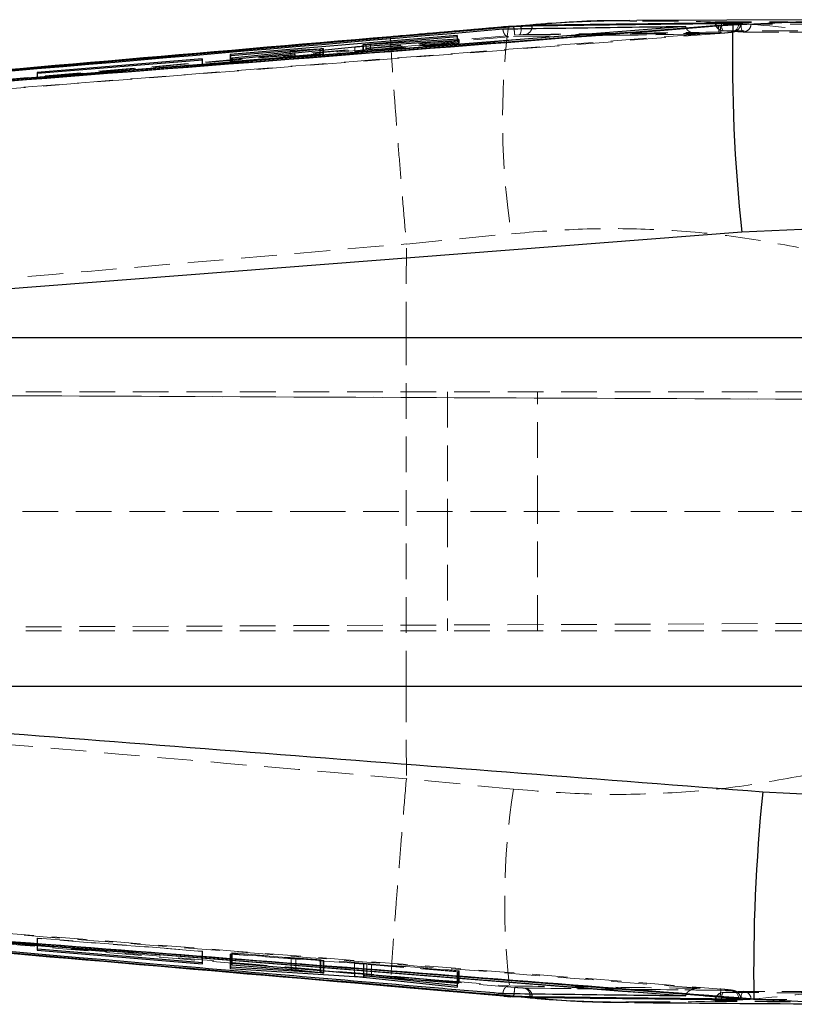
# Model space of a CAD drawing. Header units: millimetres. Extents: x 33 to 407, y 8 to 289.
# Tile 4 of 24: x 163 to 190, y 36 to 71. Entities that reach past the tile are written whole.
import ezdxf

# ---------------------------------------------------------------- set-up
doc = ezdxf.new("R2010")
doc.units = ezdxf.units.MM
doc.linetypes.add('HIDDEN', pattern=[1.905, 1.27, -0.635])

msp = doc.modelspace()

# ---------------------------------------------------------------- linework, layer by layer
at = {"color": 7, "linetype": 'Continuous', "lineweight": 25}
for p, q in [((180.1551, 70.8502), (136.8765, 67.0916)), ((180.1551, 70.8414), (136.8765, 67.0902)), ((186.2662, 70.8545), (138.0082, 67.0688)), ((179.977, 70.8514), (175.7734, 70.4872)), ((180.1903, 70.8532), (179.977, 70.8514)), ((180.1903, 70.8532), (180.1551, 70.8502)), ((180.4147, 70.8531), (180.1551, 70.8414)), ((180.1551, 70.8502), (180.1551, 70.8414)), ((180.8025, 70.8649), (180.8025, 70.89)), ((184.5308, 71.0418), (184.2815, 71.044)), ((191.7752, 71.0913), (184.531, 71.0628)), ((186.2662, 70.8545), (186.2673, 70.8454)), ((187.4296, 70.896), (187.4927, 70.901)), ((187.4927, 70.901), (187.5972, 70.9095)), ((187.9425, 70.9118), (187.5972, 70.9095)), ((187.9425, 70.9118), (191.7932, 71.0921)), ((188.1993, 70.9772), (188.1507, 70.9776)), ((178.1289, 70.5304), (170.0593, 69.8516)), ((175.0472, 70.2293), (178.1464, 70.4882)), ((178.1464, 70.4882), (178.1289, 70.5304)), ((178.1289, 70.4868), (178.1289, 70.5304)), ((170.1387, 69.6855), (174.4937, 70.1248)), ((174.7739, 70.1984), (174.7739, 70.1484)), ((174.8063, 70.1505), (178.2022, 70.3577)), ((178.1822, 70.4039), (174.8938, 70.2013)), ((178.2022, 70.3577), (178.1822, 70.4039)), ((178.1822, 70.3565), (178.1822, 70.4039)), ((170.0593, 69.8516), (170.0768, 69.814)), ((170.0768, 69.814), (172.1916, 69.9907)), ((173.2512, 70.0451), (170.1179, 69.7279)), ((172.3544, 70.0028), (173.2578, 70.059)), ((173.3735, 70.0118), (173.3735, 70.0617)), ((169.0588, 69.7018), (163.1907, 69.2142)), ((163.2075, 69.1833), (169.0756, 69.6673)), ((169.0756, 69.6673), (169.0588, 69.7018)), ((169.0588, 69.6659), (169.0588, 69.7018)), ((170.1179, 69.7279), (170.1387, 69.6855)), ((163.1907, 69.2142), (163.2075, 69.1833)), ((188.2616, 63.5289), (139.8332, 59.783)), ((191.6602, 63.6817), (188.2616, 63.5289)), ((139.8332, 59.783), (191.6496, 59.783)), ((191.6496, 47.3628), (140.3129, 47.3628)), ((189.0085, 43.6124), (191.6601, 43.473)), ((163.2074, 38.0031), (163.1909, 37.9716)), ((163.1909, 37.9716), (169.0589, 37.4852)), ((169.0754, 37.5204), (163.2074, 38.0031)), ((169.0589, 37.5218), (169.0589, 37.4852)), ((169.0589, 37.4852), (169.0754, 37.5204)), ((170.0753, 37.3687), (170.0548, 37.323)), ((170.0548, 37.323), (174.4833, 37.0398)), ((173.2608, 37.1647), (170.0753, 37.3687)), ((170.1331, 37.4934), (170.1158, 37.4568)), ((170.1158, 37.4568), (172.2306, 37.2834)), ((178.2027, 36.8361), (170.1331, 37.4934)), ((172.3921, 37.2686), (173.279, 37.1767)), ((173.3876, 37.1604), (173.3695, 37.1597)), ((173.3889, 37.1614), (173.3889, 37.2282)), ((174.7956, 37.0138), (178.1306, 36.6598)), ((174.8059, 37.1128), (174.8059, 37.0636)), ((178.1503, 36.7088), (174.92, 37.0477)), ((175.0862, 37.0492), (178.1854, 36.7948)), ((178.1854, 36.8375), (178.1854, 36.7948)), ((178.1854, 36.7948), (178.2027, 36.8361)), ((175.7746, 36.6966), (180.0638, 36.3255)), ((178.1306, 36.7109), (178.1306, 36.6598)), ((178.1306, 36.6598), (178.1503, 36.7088)), ((179.7974, 36.3384), (180.0424, 36.3169)), ((180.0638, 36.3255), (180.3018, 36.3225)), ((180.1551, 36.3436), (180.1551, 36.3345)), ((180.1551, 36.3345), (180.3018, 36.3225)), ((180.7341, 36.3212), (180.8025, 36.3202)), ((180.8025, 36.2944), (180.8025, 36.3202)), ((184.2282, 36.1301), (184.4425, 36.1315)), ((186.2673, 36.3517), (186.2662, 36.3424)), ((188.1298, 36.2352), (188.6922, 36.2295)), ((188.1507, 36.2128), (188.216, 36.215)), ((191.6658, 36.0668), (188.6922, 36.2295))]:
    msp.add_line(p, q, dxfattribs=at)
at = {"color": 8, "linetype": 'Continuous', "lineweight": 25}
for p, q in [((179.977, 70.8514), (179.9571, 70.8544)), ((174.8938, 70.1558), (174.8938, 70.2013)), ((173.2512, 69.9994), (173.2512, 70.0451)), ((173.3565, 70.0101), (173.3565, 70.0577)), ((172.2306, 37.3226), (172.2306, 37.2834)), ((172.3921, 37.3094), (172.3921, 37.2686)), ((173.279, 37.2372), (173.279, 37.1767)), ((174.4833, 37.1391), (174.4833, 37.0398)), ((174.7956, 37.1136), (174.7956, 37.0138)), ((174.8178, 37.1118), (174.8178, 37.0652)), ((175.0862, 37.09), (175.0862, 37.0492))]:
    msp.add_line(p, q, dxfattribs=at)
at = {"color": 7, "linetype": 'HIDDEN', "lineweight": 18}
for p, q in [((180.5663, 70.8851), (179.9588, 70.8369)), ((180.5663, 70.8851), (179.977, 70.8514)), ((187.3076, 71.0131), (187.3076, 70.9999)), ((187.4781, 70.9999), (187.3081, 70.9999)), ((187.3374, 71.0145), (187.3374, 70.9999)), ((187.5467, 70.9961), (187.4781, 70.9999)), ((188.1507, 70.9569), (188.1008, 70.9563)), ((188.2202, 70.9545), (188.2202, 70.9737)), ((136.906, 66.7869), (180.1837, 70.5382)), ((187.4605, 70.604), (137.1148, 66.6858)), ((175.7707, 70.4894), (146.8772, 67.9819)), ((178.1289, 70.3), (178.1289, 70.4868)), ((178.1464, 70.2893), (178.1464, 70.4882)), ((183.3101, 70.5349), (179.9746, 70.4878)), ((180.1837, 70.5382), (180.332, 70.5499)), ((183.2988, 70.5296), (186.7609, 70.5755)), ((186.7782, 70.581), (183.3101, 70.5349)), ((187.4602, 70.6038), (187.4605, 70.604)), ((187.5233, 70.6089), (187.4605, 70.604)), ((187.523, 70.6087), (187.5233, 70.6089)), ((187.6545, 70.6196), (187.5233, 70.6089)), ((188.2979, 70.6545), (189.9618, 70.6477)), ((188.3151, 70.6536), (189.9851, 70.6476)), ((189.9618, 70.6477), (192.514, 70.6373)), ((170.0593, 69.605), (178.1289, 70.3)), ((174.4937, 69.9572), (174.4937, 70.1248)), ((174.7739, 70.1484), (174.7739, 69.9965)), ((174.7838, 69.9979), (174.7838, 70.2013)), ((178.2022, 70.2551), (174.8063, 69.9841)), ((174.8063, 69.9841), (174.8063, 70.1505)), ((174.8938, 70.0046), (178.1822, 70.2673)), ((174.8938, 70.0046), (174.8938, 70.1558)), ((178.1464, 70.2893), (175.0472, 70.0223)), ((175.0472, 70.0223), (175.0472, 70.2293)), ((178.1289, 70.3), (178.1464, 70.2893)), ((178.1822, 70.2673), (178.1822, 70.3565)), ((178.1822, 70.2673), (178.2022, 70.2551)), ((178.2022, 70.2551), (178.2022, 70.3577)), ((170.0593, 69.605), (170.0593, 69.8516)), ((170.0768, 69.5942), (170.0768, 69.814)), ((172.1916, 69.7764), (170.0768, 69.5942)), ((172.1916, 69.7764), (172.1916, 69.9907)), ((172.3544, 69.7899), (172.3544, 70.0028)), ((173.2578, 69.8619), (172.3544, 69.7899)), ((173.2512, 69.8572), (173.2512, 69.9994)), ((173.2578, 69.8619), (173.2578, 70.059)), ((173.3565, 69.8675), (173.3565, 70.0101)), ((173.3735, 69.8698), (173.3735, 70.0118)), ((163.1907, 68.9923), (169.0588, 69.4977)), ((169.0588, 69.4977), (169.0588, 69.6659)), ((169.0588, 69.4977), (169.0756, 69.4874)), ((169.0756, 69.4874), (169.0756, 69.6673)), ((170.0768, 69.5942), (170.0593, 69.605)), ((170.1179, 69.569), (170.1179, 69.7279)), ((170.1387, 69.5562), (170.1179, 69.569)), ((170.1387, 69.5562), (170.1387, 69.6855)), ((163.1907, 68.9923), (163.1907, 69.2142)), ((163.2075, 68.982), (163.2075, 69.1833)), ((163.2075, 68.982), (163.1907, 68.9923)), ((176.3267, 63.1056), (180.0614, 63.4733)), ((176.3218, 59.783), (176.3267, 63.1056)), ((176.3265, 63.1116), (176.3267, 63.1056)), ((176.3218, 59.783), (138.1847, 59.783)), ((190.724, 59.783), (176.3218, 59.783)), ((128.4965, 57.8427), (196.5381, 57.8427)), ((205.0027, 57.5204), (128.5021, 57.8542)), ((128.5021, 57.8533), (217.855, 57.4634)), ((177.7888, 57.8427), (177.7888, 53.5927)), ((180.9888, 53.5927), (180.9888, 57.8427)), ((128.3734, 53.5927), (172.8883, 53.5927)), ((172.8883, 53.5927), (196.5381, 53.5927)), ((177.7888, 53.5927), (177.7888, 49.3427)), ((180.9888, 49.3427), (180.9888, 53.5927)), ((128.4959, 49.332), (218.0328, 49.7227)), ((128.496, 49.3311), (205.6363, 49.6678)), ((128.4942, 49.3427), (196.5381, 49.3427)), ((138.5671, 47.3628), (176.3218, 47.3628)), ((176.3218, 47.3628), (176.3267, 44.0781)), ((176.3218, 47.3628), (190.724, 47.3628)), ((176.3267, 44.0781), (176.3264, 44.0721)), ((180.1367, 43.7035), (176.3267, 44.0781)), ((163.1909, 38.3886), (163.2074, 38.3985)), ((169.0589, 37.929), (163.1909, 38.3886)), ((163.1909, 38.3886), (163.1909, 37.9716)), ((163.2074, 38.3985), (163.2074, 38.0031)), ((163.2074, 38.3985), (169.0754, 37.939)), ((169.0754, 37.939), (169.0589, 37.929)), ((169.0589, 37.929), (169.0589, 37.5218)), ((169.0754, 37.939), (169.0754, 37.5204)), ((170.1158, 37.8642), (170.1331, 37.8747)), ((172.2306, 37.6986), (170.1158, 37.8642)), ((170.1158, 37.8642), (170.1158, 37.4568)), ((170.1331, 37.8747), (170.1331, 37.4934)), ((170.1331, 37.8747), (178.2027, 37.2427)), ((170.0548, 37.8273), (170.0753, 37.8397)), ((174.4833, 37.5054), (170.0548, 37.8273)), ((170.0548, 37.8273), (170.0548, 37.323)), ((170.0753, 37.8397), (173.2608, 37.6079)), ((170.0753, 37.8397), (170.0753, 37.3687)), ((172.2306, 37.6986), (172.2306, 37.3226)), ((173.279, 37.6104), (172.3921, 37.6855)), ((172.3921, 37.6855), (172.3921, 37.3094)), ((173.2608, 37.6079), (173.2608, 37.1647)), ((173.279, 37.6104), (173.279, 37.2372)), ((173.3695, 37.6006), (173.3695, 37.1597)), ((173.3889, 37.2282), (173.3889, 37.6001)), ((174.4833, 37.5054), (174.4833, 37.1391)), ((178.1306, 37.1991), (174.7956, 37.4809)), ((174.7956, 37.4809), (174.7956, 37.1136)), ((174.8059, 37.4944), (174.8059, 37.1128)), ((174.8178, 37.4943), (174.8178, 37.1118)), ((174.92, 37.4837), (178.1503, 37.211)), ((174.92, 37.4837), (174.92, 37.0477)), ((178.1854, 37.2322), (175.0862, 37.475)), ((175.0862, 37.475), (175.0862, 37.09)), ((178.1503, 37.211), (178.1306, 37.1991)), ((178.1306, 37.1991), (178.1306, 36.7109)), ((178.1503, 37.211), (178.1503, 36.7088)), ((178.2027, 37.2427), (178.1854, 37.2322)), ((178.1854, 37.2322), (178.1854, 36.8375)), ((178.2027, 37.2427), (178.2027, 36.8361)), ((180.5535, 36.6234), (180.5145, 36.6245)), ((187.9371, 36.5416), (187.8999, 36.5403)), ((180.0447, 36.3392), (180.5451, 36.2974)), ((180.0638, 36.3255), (180.5451, 36.2974)), ((187.3076, 36.1638), (187.3076, 36.1519)), ((187.46, 36.1638), (187.3084, 36.1638)), ((187.3374, 36.1638), (187.3374, 36.1501)), ((187.46, 36.1638), (187.5466, 36.1684)), ((188.1134, 36.2374), (188.1507, 36.237)), ((188.1507, 36.237), (188.2155, 36.2382)), ((188.2155, 36.2382), (188.2112, 36.24))]:
    msp.add_line(p, q, dxfattribs=at)
at = {"color": 8, "linetype": 'Continuous', "lineweight": 25, "flags": 128}
for points in [[(180.1614, 70.7687), (180.1601, 70.7834), (180.1551, 70.8414)], [(180.4159, 70.7728), (180.4164, 70.7962), (180.4147, 70.8531)], [(180.7914, 70.7784), (180.7979, 70.8088), (180.8025, 70.8649)], [(180.1551, 36.3436), (180.1601, 36.4015), (180.1616, 36.4184)], [(180.7341, 36.3212), (180.7306, 36.3773), (180.7244, 36.4109)], [(180.8025, 36.3202), (180.7979, 36.3762), (180.7904, 36.41)]]:
    msp.add_lwpolyline(points, dxfattribs=at)
at = {"color": 7, "linetype": 'HIDDEN', "lineweight": 18, "flags": 128}
msp.add_lwpolyline([(180.332, 70.5499), (180.3517, 70.5588), (180.3697, 70.5781), (180.3854, 70.6072), (180.3984, 70.645), (180.4081, 70.6902), (180.4142, 70.7412), (180.4159, 70.7728)], dxfattribs=at)
at = {"color": 7, "linetype": 'HIDDEN', "lineweight": 18}
for centre, radius, start, end in [((206.2574, 67.535), 26.509, 172.80664, 188.81356), ((187.6121, 70.9999), 0.3045, 180, 267.022), ((187.6297, 70.9866), 0.2925, 177.39366, 263.74149), ((190.2469, 71.0441), 2.8212, 183.00782, 188.97749), ((190.3163, 71.0467), 2.8274, 182.95398, 188.91088), ((187.9188, 70.905), 0.3831, 166.2367, 213.08262), ((187.8583, 70.9434), 0.2927, 277.52739, 2.64591), ((188.6146, 70.8579), 0.3764, 165.27871, 212.70859), ((188.304, 70.9406), 0.2862, 268.77921, 359.19541), ((187.8057, 71.3903), 7.6694, 184.64872, 186.37908), ((180.5133, 70.8447), 0.2858, 277.95704, 346.59422), ((188.3162, 70.9584), 0.3045, 266.21948, 269.79813), ((205.8394, 39.6863), 26.0147, 171.11673, 187.42961), ((185.9111, 35.9788), 5.7663, 173.34776, 175.62857), ((180.4688, 36.3696), 0.259, 9.18546, 79.83627), ((180.5167, 36.3443), 0.2815, 13.49922, 82.50018), ((187.6121, 36.1638), 0.3045, 92.76147, 180), ((187.6301, 36.1766), 0.2929, 96.0818, 182.51455), ((190.1508, 36.1646), 2.6614, 170.81896, 177.13935), ((187.9169, 36.2579), 0.3809, 146.55186, 193.60132), ((187.8578, 36.2502), 0.2932, 357.41343, 81.73084), ((187.9108, 36.2381), 0.3046, 0.02231, 85.06093), ((188.6124, 36.3023), 0.3738, 146.88755, 194.56349), ((188.3162, 36.2026), 0.3045, 89.69466, 93.55476), ((188.3045, 36.2207), 0.2859, 0.53119, 91.03703)]:
    msp.add_arc(centre, radius, start, end, dxfattribs=at)
at = {"color": 7, "linetype": 'Continuous', "lineweight": 25}
for centre, radius, start, end in [((244.8597, 69.6729), 56.9306, 178.75306, 186.19551), ((250.2272, 37.2916), 61.5441, 174.105201, 180.988909)]:
    msp.add_arc(centre, radius, start, end, dxfattribs=at)
at = {"color": 7, "linetype": 'HIDDEN', "lineweight": 18}
for centre, major_axis, ratio, start_param, end_param in [((172.1951, 69.7742), (0.2752, 0.0237), 0.0088619, 0.952657, 1.5826447), ((173.0935, 69.8458), (0.28, 0.0241), 0.0088619, 5.3097995, 5.9319816), ((172.2271, 37.6965), (0.2752, -0.0215), 0.0085286, 0.9287652, 1.5587529), ((173.109, 37.6218), (0.28, -0.0219), 0.0085286, 5.2859077, 5.9080898)]:
    msp.add_ellipse(centre, major_axis=major_axis, ratio=ratio, start_param=start_param, end_param=end_param, dxfattribs=at)
at = {"color": 7, "linetype": 'Continuous', "lineweight": 25}
for points, knots in [([(137.084, 66.9858), (137.2864, 67.0013), (138.2981, 67.0785), (142.5473, 67.4037), (159.1277, 68.6788), (174.8972, 69.9142), (187.4296, 70.896)], [0, 0, 0, 0, 0.0120563, 0.0602812, 0.2531807, 1, 1, 1, 1]), ([(186.2673, 70.8454), (186.2665, 70.8453), (178.2154, 70.2113), (162.1299, 68.9407), (146.0436, 67.691), (138.0082, 67.0667)], [0, 0, 0, 0, 0.0000505, 0.5005081, 1, 1, 1, 1]), ([(139.5339, 67.1712), (140.3544, 67.2339), (156.4907, 68.4656), (172.6269, 69.7206), (187.9425, 70.9118)], [0, 0, 0, 0, 0.0508466, 1, 1, 1, 1]), ([(179.7592, 70.7634), (179.8053, 70.7641), (180.2017, 70.77), (181.9996, 70.7963), (184.1225, 70.826), (185.8951, 70.8496), (186.2662, 70.8545)], [0, 0, 0, 0, 0.0212419, 0.1827757, 0.8289119, 1, 1, 1, 1]), ([(180.8025, 70.89), (180.761, 70.8889), (180.6781, 70.8867), (180.4767, 70.8751), (180.3049, 70.8627), (180.2081, 70.8547), (180.1903, 70.8532)], [0, 0, 0, 0, 0.3099379, 0.6198517, 0.9302888, 1, 1, 1, 1]), ([(180.8025, 70.8649), (180.7611, 70.8642), (180.6783, 70.8629), (180.5262, 70.8576), (180.4339, 70.8539), (180.4147, 70.8531)], [0, 0, 0, 0, 0.4421802, 0.8840434, 1, 1, 1, 1]), ([(184.2804, 71.059), (183.4578, 71.0473), (182.2196, 71.0297), (180.9818, 70.9214), (180.5663, 70.8851)], [0, 0, 0, 0, 0.6644155, 1, 1, 1, 1]), ([(188.1507, 70.9776), (186.9259, 70.9641), (184.4765, 70.9372), (182.0271, 70.9057), (180.8025, 70.89)], [0, 0, 0, 0, 0.4999998, 1, 1, 1, 1]), ([(187.5972, 70.9095), (187.6297, 70.9122), (187.6997, 70.9181), (187.7655, 70.9239), (187.8007, 70.927)], [0, 0, 0, 0, 0.4646025, 1, 1, 1, 1]), ([(187.8007, 70.927), (187.8093, 70.9277), (187.8902, 70.935), (188.0305, 70.9481), (188.1634, 70.9627), (188.2254, 70.9714), (188.2145, 70.9733), (188.2122, 70.9737)], [0, 0, 0, 0, 0.0349588, 0.3300215, 0.6247418, 0.9186685, 1, 1, 1, 1]), ([(175.7734, 70.4872), (169.0683, 69.91), (156.3555, 68.8156), (143.6448, 67.6933), (137.6382, 67.1629)], [0, 0, 0, 0, 0.5274351, 1, 1, 1, 1]), ([(137.8206, 67.1597), (137.9385, 67.17), (138.8652, 67.2509), (143.0276, 67.6137), (156.8884, 68.8145), (169.9419, 69.9268), (179.7592, 70.7634)], [0, 0, 0, 0, 0.0084307, 0.0663, 0.2977776, 1, 1, 1, 1]), ([(174.4937, 70.1248), (174.5213, 70.1275), (174.5764, 70.1329), (174.6717, 70.141), (174.7504, 70.1469), (174.7916, 70.1495), (174.8063, 70.1505)], [0, 0, 0, 0, 0.28151476, 0.56302054, 0.84504323, 1, 1, 1, 1]), ([(174.8938, 70.2013), (174.8698, 70.1999), (174.822, 70.1972), (174.7811, 70.1964), (174.7692, 70.1979), (174.7796, 70.2003), (174.7838, 70.2013)], [0, 0, 0, 0, 0.2728131, 0.5456788, 0.8174421, 1, 1, 1, 1]), ([(174.7838, 70.2013), (174.795, 70.2031), (174.8174, 70.2067), (174.8853, 70.2144), (174.9647, 70.2222), (175.0215, 70.2271), (175.0472, 70.2293)], [0, 0, 0, 0, 0.26095903, 0.52188439, 0.78389262, 1, 1, 1, 1]), ([(172.1916, 69.9907), (172.2229, 69.9933), (172.2812, 69.998), (172.3312, 70.0013), (172.3544, 70.0028)], [0, 0, 0, 0, 0.53612379, 1, 1, 1, 1]), ([(173.3565, 70.0577), (173.343, 70.0558), (173.318, 70.0521), (173.2722, 70.0473), (173.2512, 70.0451)], [0, 0, 0, 0, 0.5424599, 1, 1, 1, 1]), ([(173.2578, 70.059), (173.2819, 70.0604), (173.3299, 70.0631), (173.3522, 70.0632), (173.3634, 70.0633)], [0, 0, 0, 0, 0.4999439, 1, 1, 1, 1]), ([(173.3709, 70.0617), (173.3718, 70.0616), (173.376, 70.061), (173.3652, 70.0592), (173.3565, 70.0577)], [0, 0, 0, 0, 0.19072855, 1, 1, 1, 1]), ([(140.3129, 47.3628), (145.1029, 46.9973), (161.3357, 45.7588), (177.5669, 44.4998), (189.0085, 43.6124)], [0, 0, 0, 0, 0.2950861, 1, 1, 1, 1]), ([(136.8765, 40.0897), (144.0889, 39.4573), (158.5138, 38.1924), (172.9413, 36.9599), (180.1551, 36.3436)], [0, 0, 0, 0, 0.4999992, 1, 1, 1, 1]), ([(136.8765, 40.0883), (144.0889, 39.4541), (158.5136, 38.1859), (172.9413, 36.9517), (180.1551, 36.3345)], [0, 0, 0, 0, 0.4999991, 1, 1, 1, 1]), ([(187.4927, 36.2974), (187.2904, 36.3132), (186.2788, 36.3923), (182.0301, 36.7243), (165.4304, 38.02), (149.6386, 39.2321), (137.0841, 40.1957)], [0, 0, 0, 0, 0.0120414, 0.0602073, 0.2528705, 1, 1, 1, 1]), ([(179.7592, 36.4224), (179.7057, 36.4269), (178.8431, 36.5001), (174.7442, 36.8481), (160.8173, 38.032), (147.7011, 39.1661), (137.8206, 40.0205)], [0, 0, 0, 0, 0.0038299, 0.0617, 0.2931802, 1, 1, 1, 1]), ([(138.0082, 40.115), (146.0436, 39.4926), (162.1297, 38.2466), (178.2157, 36.9861), (186.2665, 36.3518), (186.2673, 36.3517)], [0, 0, 0, 0, 0.49949396, 0.99994905, 1, 1, 1, 1]), ([(138.0082, 40.1128), (146.1, 39.4848), (162.1866, 38.2362), (178.272, 36.9711), (186.2662, 36.3424)], [0, 0, 0, 0, 0.5030115, 1, 1, 1, 1]), ([(138.0216, 39.9828), (143.7961, 39.4735), (156.3793, 38.3637), (168.9647, 37.282), (175.7746, 36.6966)], [0, 0, 0, 0, 0.4589035, 1, 1, 1, 1]), ([(188.6922, 36.2295), (177.2542, 37.1156), (161.0287, 38.3725), (144.803, 39.6094), (140.0155, 39.9744)], [0, 0, 0, 0, 0.7049427, 1, 1, 1, 1]), ([(172.2306, 37.2834), (172.2619, 37.2808), (172.3201, 37.2758), (172.3693, 37.2709), (172.3921, 37.2686)], [0, 0, 0, 0, 0.53713258, 1, 1, 1, 1]), ([(173.3695, 37.1597), (173.3553, 37.16), (173.329, 37.1606), (173.2823, 37.1634), (173.2608, 37.1647)], [0, 0, 0, 0, 0.5401746, 1, 1, 1, 1]), ([(173.279, 37.1767), (173.3019, 37.1742), (173.3479, 37.1691), (173.3846, 37.1637), (173.3853, 37.1621), (173.3857, 37.1614)], [0, 0, 0, 0, 0.36896367, 0.73800629, 1, 1, 1, 1]), ([(174.4833, 37.0398), (174.5111, 37.038), (174.5668, 37.0342), (174.662, 37.0265), (174.7402, 37.0194), (174.781, 37.0153), (174.7956, 37.0138)], [0, 0, 0, 0, 0.2803414, 0.5606295, 0.8422864, 1, 1, 1, 1]), ([(174.92, 37.0477), (174.8965, 37.0502), (174.8496, 37.0553), (174.8109, 37.0611), (174.8014, 37.0644), (174.8131, 37.065), (174.8178, 37.0652)], [0, 0, 0, 0, 0.2743566, 0.5487684, 0.8217571, 1, 1, 1, 1]), ([(174.8178, 37.0652), (174.8296, 37.0651), (174.8533, 37.0649), (174.9225, 37.0612), (175.003, 37.0558), (175.06, 37.0512), (175.0862, 37.0492)], [0, 0, 0, 0, 0.2598659, 0.5197095, 0.7803001, 1, 1, 1, 1]), ([(186.2662, 36.3424), (186.2636, 36.3424), (185.9108, 36.3465), (184.1561, 36.3666), (181.9898, 36.3932), (180.1738, 36.4169), (179.7592, 36.4224)], [0, 0, 0, 0, 0.0011842, 0.1627189, 0.8088574, 1, 1, 1, 1]), ([(180.1551, 36.3436), (180.2349, 36.3399), (180.3946, 36.3324), (180.5976, 36.3247), (180.6921, 36.3223), (180.7341, 36.3212)], [0, 0, 0, 0, 0.3568347, 0.7140299, 1, 1, 1, 1]), ([(180.3018, 36.3225), (180.3782, 36.3169), (180.5311, 36.3057), (180.7032, 36.2967), (180.7727, 36.2951), (180.8025, 36.2944)], [0, 0, 0, 0, 0.3641216, 0.7282853, 1, 1, 1, 1]), ([(180.5451, 36.2974), (180.9287, 36.2624), (182.1558, 36.1504), (183.3833, 36.1308), (184.2272, 36.1172)], [0, 0, 0, 0, 0.31256321, 1, 1, 1, 1]), ([(180.8025, 36.2944), (182.0271, 36.2799), (184.4765, 36.251), (186.9259, 36.2256), (188.1507, 36.2128)], [0, 0, 0, 0, 0.5, 1, 1, 1, 1]), ([(184.4426, 36.1096), (184.7394, 36.107), (187.5706, 36.0821), (190.4232, 36.063), (192.9768, 36.0459)], [0, 0, 0, 0, 0.1048164, 1, 1, 1, 1]), ([(187.8093, 36.2703), (187.7335, 36.2772), (187.6304, 36.2865), (187.5216, 36.2951), (187.4927, 36.2974)], [0, 0, 0, 0, 0.7345631, 1, 1, 1, 1]), ([(188.1298, 36.2352), (188.1235, 36.236), (188.0773, 36.2423), (187.9769, 36.254), (187.8582, 36.2655), (187.8093, 36.2703)], [0, 0, 0, 0, 0.0838403, 0.6218088, 1, 1, 1, 1]), ([(188.2114, 36.2178), (188.2119, 36.2194), (188.2129, 36.2231), (188.1595, 36.2308), (188.1298, 36.2352)], [0, 0, 0, 0, 0.443608, 1, 1, 1, 1])]:
    msp.add_open_spline(points, degree=3, knots=knots, dxfattribs=at)
at = {"color": 7, "linetype": 'HIDDEN', "lineweight": 18}
for points, knots in [([(179.957, 70.8596), (179.0233, 70.7777), (177.6289, 70.6554), (176.2315, 70.5358), (175.7699, 70.4963)], [0, 0, 0, 0, 0.6696429, 1, 1, 1, 1]), ([(193.5765, 70.2716), (192.4876, 70.4486), (190.3029, 70.8038), (187.2728, 71.0477), (185.3348, 71.0435), (184.5308, 71.0418)], [0, 0, 0, 0, 0.3677102, 0.7376969, 1, 1, 1, 1]), ([(186.2673, 70.8454), (186.2718, 70.8261), (186.2819, 70.7823), (186.3299, 70.7151), (186.428, 70.639), (186.5842, 70.5856), (186.7111, 70.5772), (186.7772, 70.581), (186.7782, 70.581)], [0, 0, 0, 0, 0.0842058, 0.190691, 0.3587619, 0.6628301, 0.9946863, 1, 1, 1, 1]), ([(187.4781, 70.9999), (187.449, 71.0017), (187.3907, 71.0052), (187.33, 71.0096), (187.3161, 71.0116), (187.3092, 71.0125)], [0, 0, 0, 0, 0.3334054, 0.6668239, 1, 1, 1, 1]), ([(187.3113, 71.0131), (187.3112, 71.0135), (187.311, 71.0144), (187.3289, 71.0145), (187.3374, 71.0145)], [0, 0, 0, 0, 0.5273762, 1, 1, 1, 1]), ([(187.3374, 71.0145), (188.0578, 71.0134), (189.4987, 71.0112), (192.2912, 71.0048), (194.3632, 70.9978), (195.7149, 70.9932)], [0, 0, 0, 0, 0.2579884, 0.5159768, 1, 1, 1, 1]), ([(187.3374, 70.9999), (188.7783, 70.9966), (191.5707, 70.9902), (194.3632, 70.9789), (195.7149, 70.9734)], [0, 0, 0, 0, 0.5159766, 1, 1, 1, 1]), ([(187.5231, 70.6088), (187.5339, 70.6097), (187.597, 70.6144), (187.7138, 70.6244), (187.8492, 70.6373), (187.9205, 70.6455), (187.9612, 70.652), (187.9923, 70.6588), (188.0378, 70.6737), (188.103, 70.7089), (188.1691, 70.7764), (188.2143, 70.8653), (188.2157, 70.927), (188.2163, 70.9542)], [0, 0, 0, 0, 0.031683, 0.1857481, 0.3419504, 0.5062588, 0.5652483, 0.606017, 0.6486418, 0.718042, 0.8214689, 0.9214626, 1, 1, 1, 1]), ([(188.2506, 70.9535), (188.0568, 70.9661), (187.8222, 70.9812), (187.5875, 70.9939), (187.5467, 70.9961)], [0, 0, 0, 0, 0.8259635, 1, 1, 1, 1]), ([(187.8007, 70.927), (187.8488, 70.9295), (187.9675, 70.9356), (188.1152, 70.9444), (188.2119, 70.9518), (188.2342, 70.9566), (188.1789, 70.9568), (188.1507, 70.9569)], [0, 0, 0, 0, 0.1444002, 0.3567358, 0.5687883, 0.7803653, 1, 1, 1, 1]), ([(188.5902, 70.9366), (188.5736, 70.9369), (188.5393, 70.9375), (188.4555, 70.9412), (188.3567, 70.9466), (188.286, 70.9512), (188.2517, 70.9535), (188.2506, 70.9535)], [0, 0, 0, 0, 0.2376047, 0.48908496, 0.74055906, 0.9920372, 1, 1, 1, 1]), ([(196.968, 70.8914), (196.882, 70.8919), (196.4457, 70.8948), (194.6085, 70.9064), (191.9019, 70.9218), (189.5456, 70.9324), (188.5902, 70.9366)], [0, 0, 0, 0, 0.0307994, 0.1562197, 0.6579006, 1, 1, 1, 1]), ([(179.9746, 70.4878), (172.9112, 69.8858), (158.8665, 68.6889), (144.824, 67.4674), (137.8438, 66.8602)], [0, 0, 0, 0, 0.5029265, 1, 1, 1, 1]), ([(138.0241, 66.7631), (146.0596, 67.3876), (162.3117, 68.6506), (178.5623, 69.9328), (186.7782, 70.581)], [0, 0, 0, 0, 0.49442686, 1, 1, 1, 1]), ([(175.7734, 70.4872), (175.7726, 70.4888), (175.7674, 70.4992), (175.7636, 70.4403), (175.7754, 70.1604), (175.8072, 69.6461), (175.8581, 68.9224), (175.926, 68.0173), (176.0094, 66.9496), (176.1057, 65.755), (176.212, 64.4648), (176.2883, 63.5627), (176.3265, 63.1116)], [0, 0, 0, 0, 0.0164561, 0.1089475, 0.2203301, 0.3317126, 0.4430942, 0.5544759, 0.6658569, 0.7772379, 0.888619, 1, 1, 1, 1]), ([(179.9746, 70.4878), (179.974, 70.4877), (179.9697, 70.4871), (179.9433, 70.4851), (179.8976, 70.4962), (179.8419, 70.5414), (179.7995, 70.6059), (179.7704, 70.6816), (179.7628, 70.7374), (179.7592, 70.7634)], [0, 0, 0, 0, 0.0070965, 0.047101, 0.2872263, 0.4949021, 0.6762695, 0.8485492, 1, 1, 1, 1]), ([(187.4605, 70.604), (186.5773, 70.5978), (184.2043, 70.5811), (181.8255, 70.5619), (180.332, 70.5499)], [0, 0, 0, 0, 0.3721708, 1, 1, 1, 1]), ([(180.332, 70.5499), (180.3429, 70.5507), (180.3955, 70.5544), (180.4821, 70.5596), (180.5293, 70.5609), (180.5529, 70.5616)], [0, 0, 0, 0, 0.1158466, 0.5576017, 1, 1, 1, 1]), ([(180.5529, 70.5616), (181.7768, 70.578), (184.2247, 70.6108), (186.6726, 70.6391), (187.8966, 70.6532)], [0, 0, 0, 0, 0.4999997, 1, 1, 1, 1]), ([(187.4602, 70.6038), (187.4749, 70.605), (187.4958, 70.6066), (187.5168, 70.6082), (187.523, 70.6087)], [0, 0, 0, 0, 0.6999907, 1, 1, 1, 1]), ([(195.9701, 70.6697), (194.5642, 70.6752), (192.1894, 70.6846), (189.3986, 70.6921), (188.0138, 70.695), (187.5978, 70.6958)], [0, 0, 0, 0, 0.503778, 0.8509298, 1, 1, 1, 1]), ([(187.5978, 70.6958), (187.6972, 70.6905), (187.9307, 70.678), (188.164, 70.6631), (188.2979, 70.6545)], [0, 0, 0, 0, 0.426013, 1, 1, 1, 1]), ([(187.8966, 70.6532), (187.9126, 70.6531), (187.9439, 70.6528), (187.9338, 70.6483), (187.8918, 70.643), (187.8709, 70.6404)], [0, 0, 0, 0, 0.3417613, 0.6707222, 1, 1, 1, 1]), ([(173.3592, 69.8694), (173.3467, 69.8686), (173.3234, 69.867), (173.2786, 69.8635), (173.2578, 69.8619)], [0, 0, 0, 0, 0.5365643, 1, 1, 1, 1]), ([(173.3565, 69.8675), (173.3671, 69.8687), (173.3782, 69.8699), (173.373, 69.8698), (173.3728, 69.8698)], [0, 0, 0, 0, 0.95850086, 1, 1, 1, 1]), ([(174.8063, 69.9841), (174.7788, 69.9818), (174.7239, 69.9774), (174.6285, 69.9693), (174.5497, 69.9623), (174.5083, 69.9585), (174.4937, 69.9572)], [0, 0, 0, 0, 0.2819143, 0.5638227, 0.846148, 1, 1, 1, 1]), ([(174.7763, 69.9965), (174.7756, 69.9964), (174.7709, 69.9957), (174.793, 69.997), (174.8358, 70), (174.8769, 70.0033), (174.8938, 70.0046)], [0, 0, 0, 0, 0.0681716, 0.4138179, 0.7600681, 1, 1, 1, 1]), ([(175.0472, 70.0223), (175.0158, 70.0196), (174.953, 70.0141), (174.8708, 70.0066), (174.8114, 70.0009), (174.7923, 69.9988), (174.7838, 69.9979)], [0, 0, 0, 0, 0.2640524, 0.5281082, 0.7911308, 1, 1, 1, 1]), ([(180.0614, 63.4733), (180.9077, 63.5412), (182.6065, 63.6774), (185.1709, 63.6496), (187.7448, 63.4517), (189.4284, 63.1423), (190.2739, 62.987)], [0, 0, 0, 0, 0.2450953, 0.4920004, 0.7449071, 1, 1, 1, 1]), ([(138.1847, 59.783), (144.1857, 60.3134), (156.8984, 61.4371), (169.6135, 62.533), (176.3265, 63.1116)], [0, 0, 0, 0, 0.4720474, 1, 1, 1, 1]), ([(176.3218, 47.3628), (176.3195, 49.4328), (176.3149, 53.5729), (176.3195, 57.713), (176.3218, 59.783)], [0, 0, 0, 0, 0.5, 1, 1, 1, 1]), ([(176.3264, 44.0721), (169.5089, 44.6589), (156.9213, 45.7422), (144.3361, 46.8534), (138.5671, 47.3628)], [0, 0, 0, 0, 0.5416066, 1, 1, 1, 1]), ([(190.4994, 44.2002), (189.6769, 44.0471), (188.025, 43.7397), (185.4508, 43.5299), (182.8132, 43.4908), (181.0313, 43.6324), (180.1367, 43.7035)], [0, 0, 0, 0, 0.2448166, 0.4916728, 0.7448035, 1, 1, 1, 1]), ([(176.3264, 44.0721), (176.2883, 43.6211), (176.2122, 42.719), (176.106, 41.4287), (176.0099, 40.2341), (175.9266, 39.1664), (175.8589, 38.2612), (175.8081, 37.5376), (175.7764, 37.0233), (175.7646, 36.7429), (175.7685, 36.6842), (175.7738, 36.695), (175.7746, 36.6966)], [0, 0, 0, 0, 0.1113323, 0.2226645, 0.3339968, 0.4453291, 0.5566619, 0.6679946, 0.7793284, 0.8906622, 0.9835504, 1, 1, 1, 1]), ([(180.1836, 36.6468), (172.9699, 37.2631), (158.5428, 38.4957), (144.1183, 39.7605), (136.9062, 40.393)], [0, 0, 0, 0, 0.5000072, 1, 1, 1, 1]), ([(137.1148, 40.4956), (145.5168, 39.8506), (162.3205, 38.5604), (179.1225, 37.2463), (187.5235, 36.5892)], [0, 0, 0, 0, 0.50000179, 1, 1, 1, 1]), ([(137.8438, 40.3199), (144.8239, 39.7134), (158.8664, 38.4934), (172.9111, 37.2987), (179.9746, 36.6978)], [0, 0, 0, 0, 0.4970736, 1, 1, 1, 1]), ([(186.7781, 36.6162), (178.5622, 37.2616), (162.3115, 38.5381), (146.0595, 39.7964), (138.024, 40.4186)], [0, 0, 0, 0, 0.505571, 1, 1, 1, 1]), ([(138.1012, 39.9797), (145.0375, 39.3656), (157.5929, 38.2539), (170.1515, 37.1789), (175.7721, 36.6977)], [0, 0, 0, 0, 0.5524545, 1, 1, 1, 1]), ([(173.3695, 37.6006), (173.3781, 37.6002), (173.3954, 37.5993), (173.3813, 37.6012), (173.3421, 37.605), (173.299, 37.6087), (173.279, 37.6104)], [0, 0, 0, 0, 0.2587268, 0.5174398, 0.7766125, 1, 1, 1, 1]), ([(174.7956, 37.4809), (174.7686, 37.4831), (174.7144, 37.4877), (174.6192, 37.4952), (174.54, 37.5012), (174.498, 37.5043), (174.4833, 37.5054)], [0, 0, 0, 0, 0.2821257, 0.5642528, 0.8465164, 1, 1, 1, 1]), ([(174.8178, 37.4943), (174.8117, 37.4945), (174.7995, 37.4949), (174.821, 37.4924), (174.8636, 37.4885), (174.9037, 37.4851), (174.92, 37.4837)], [0, 0, 0, 0, 0.27067209, 0.54132163, 0.81265045, 1, 1, 1, 1]), ([(175.0862, 37.475), (175.0547, 37.4774), (174.9919, 37.4823), (174.9085, 37.4884), (174.8474, 37.4926), (174.8269, 37.4938), (174.8178, 37.4943)], [0, 0, 0, 0, 0.2637206, 0.527501, 0.7901084, 1, 1, 1, 1]), ([(184.4425, 36.1315), (185.2763, 36.1275), (187.2799, 36.118), (190.4247, 36.3621), (192.6895, 36.7328), (193.8257, 36.9188)], [0, 0, 0, 0, 0.2621139, 0.6298406, 1, 1, 1, 1]), ([(175.7711, 36.6877), (176.7858, 36.6006), (178.13, 36.4852), (179.4692, 36.3673), (179.7974, 36.3384)], [0, 0, 0, 0, 0.754898, 1, 1, 1, 1]), ([(179.9746, 36.6978), (179.9739, 36.6979), (179.9695, 36.6985), (179.9432, 36.7005), (179.8973, 36.6894), (179.8417, 36.6442), (179.7994, 36.5797), (179.7703, 36.504), (179.7628, 36.4484), (179.7592, 36.4224)], [0, 0, 0, 0, 0.0070967, 0.0478022, 0.2878428, 0.4954359, 0.6767362, 0.8489869, 1, 1, 1, 1]), ([(179.9746, 36.6978), (181.0864, 36.6837), (183.3542, 36.6549), (185.6221, 36.6293), (186.7781, 36.6162)], [0, 0, 0, 0, 0.4902757, 1, 1, 1, 1]), ([(180.5145, 36.6245), (180.4905, 36.6255), (180.4365, 36.628), (180.3204, 36.6356), (180.2292, 36.6431), (180.1836, 36.6468)], [0, 0, 0, 0, 0.28572, 0.6428836, 1, 1, 1, 1]), ([(180.5145, 36.6245), (182.4973, 36.6012), (184.9715, 36.5722), (187.4457, 36.5467), (187.9371, 36.5416)], [0, 0, 0, 0, 0.8013984, 1, 1, 1, 1]), ([(187.8999, 36.5403), (186.6755, 36.5533), (184.2266, 36.5793), (181.7778, 36.6087), (180.5535, 36.6234)], [0, 0, 0, 0, 0.5000004, 1, 1, 1, 1]), ([(186.7781, 36.6162), (186.7771, 36.6163), (186.7114, 36.62), (186.5847, 36.6116), (186.4285, 36.5583), (186.3301, 36.4821), (186.282, 36.4148), (186.2718, 36.371), (186.2673, 36.3517)], [0, 0, 0, 0, 0.0053152, 0.3355766, 0.6404987, 0.8090074, 0.9156935, 1, 1, 1, 1]), ([(188.2183, 36.2389), (188.219, 36.2426), (188.2253, 36.2812), (188.2033, 36.3492), (188.1615, 36.4256), (188.1098, 36.4775), (188.0595, 36.5103), (188.0165, 36.5285), (187.9851, 36.5377), (187.9569, 36.5439), (187.9104, 36.5517), (187.8221, 36.5626), (187.6704, 36.5773), (187.5517, 36.5875), (187.4907, 36.5919), (187.4832, 36.5924)], [0, 0, 0, 0, 0.0106757, 0.110061, 0.1897254, 0.257115, 0.3141731, 0.3602731, 0.3949061, 0.4311028, 0.4977641, 0.6748503, 0.8236738, 0.9783291, 1, 1, 1, 1]), ([(187.5235, 36.5892), (187.5728, 36.5852), (187.668, 36.5774), (187.7927, 36.5652), (187.8842, 36.5546), (187.9395, 36.546), (187.9379, 36.5431), (187.9371, 36.5416)], [0, 0, 0, 0, 0.2124133, 0.4100409, 0.6070208, 0.803506, 1, 1, 1, 1]), ([(188.2993, 36.5065), (188.165, 36.4985), (187.9316, 36.4844), (187.6982, 36.4728), (187.599, 36.4679)], [0, 0, 0, 0, 0.5754988, 1, 1, 1, 1]), ([(187.599, 36.4679), (187.6866, 36.4674), (188.1243, 36.4648), (189.9628, 36.4541), (192.2384, 36.4417), (194.5925, 36.4297), (195.5459, 36.4251), (195.9746, 36.423)], [0, 0, 0, 0, 0.0313581, 0.1567906, 0.6585208, 0.8464608, 1, 1, 1, 1]), ([(196.6756, 36.4664), (196.588, 36.4667), (196.1503, 36.4686), (194.3118, 36.4767), (192.0353, 36.4873), (189.681, 36.4992), (188.7274, 36.5043), (188.2993, 36.5065)], [0, 0, 0, 0, 0.03135521, 0.15677627, 0.65846025, 0.84667137, 1, 1, 1, 1]), ([(196.6957, 36.4672), (196.1555, 36.4695), (193.3628, 36.4813), (190.5702, 36.496), (188.3179, 36.5079)], [0, 0, 0, 0, 0.1934495, 1, 1, 1, 1]), ([(187.3374, 36.1501), (187.3238, 36.1502), (187.3058, 36.1504), (187.3103, 36.1516), (187.3114, 36.1519)], [0, 0, 0, 0, 0.7562957, 1, 1, 1, 1]), ([(187.3155, 36.1535), (187.3266, 36.1546), (187.3486, 36.1569), (187.4065, 36.1607), (187.4476, 36.1631), (187.46, 36.1638)], [0, 0, 0, 0, 0.4109173, 0.8222194, 1, 1, 1, 1]), ([(195.7149, 36.119), (194.3187, 36.1259), (192.9118, 36.1328), (190.1191, 36.1477), (188.7229, 36.1558), (187.3374, 36.1638)], [0, 0, 0, 0, 0.4999999, 0.5038302, 1, 1, 1, 1]), ([(195.7149, 36.1033), (194.3186, 36.1105), (191.5261, 36.1248), (188.7337, 36.1416), (187.3374, 36.1501)], [0, 0, 0, 0, 0.4999999, 1, 1, 1, 1]), ([(187.5466, 36.1684), (187.743, 36.1787), (187.9777, 36.1911), (188.2123, 36.2059), (188.2506, 36.2083)], [0, 0, 0, 0, 0.8366364, 1, 1, 1, 1]), ([(188.2112, 36.24), (188.2114, 36.241), (188.212, 36.2434), (188.1217, 36.2512), (187.9794, 36.2608), (187.8594, 36.2675), (187.8093, 36.2703)], [0, 0, 0, 0, 0.1947668, 0.4908228, 0.7873882, 1, 1, 1, 1]), ([(188.2506, 36.2083), (188.2546, 36.2086), (188.2918, 36.2109), (188.3657, 36.2153), (188.4636, 36.2201), (188.5431, 36.223), (188.5754, 36.2232), (188.5903, 36.2234)], [0, 0, 0, 0, 0.0299584, 0.2813222, 0.5327071, 0.7840931, 1, 1, 1, 1]), ([(188.5903, 36.2234), (188.6776, 36.2229), (189.1151, 36.2207), (190.9537, 36.2116), (193.6558, 36.1991), (196.0077, 36.1895), (196.9585, 36.1855)], [0, 0, 0, 0, 0.0312923, 0.1568605, 0.659133, 1, 1, 1, 1])]:
    msp.add_open_spline(points, degree=3, knots=knots, dxfattribs=at)
at = {"color": 8, "linetype": 'Continuous', "lineweight": 25}
for points, knots in [([(184.2815, 71.044), (184.0138, 71.0484), (182.7813, 71.0686), (181.5389, 70.9657), (180.5663, 70.8851)], [0, 0, 0, 0, 0.2171852, 1, 1, 1, 1]), ([(188.1008, 70.9563), (186.8927, 70.9423), (184.4598, 70.9141), (182.0271, 70.8814), (180.8025, 70.8649)], [0, 0, 0, 0, 0.4965807, 1, 1, 1, 1]), ([(180.5451, 36.2974), (181.5326, 36.2145), (182.7643, 36.1111), (183.986, 36.127), (184.2282, 36.1301)], [0, 0, 0, 0, 0.8017306, 1, 1, 1, 1]), ([(180.8025, 36.3202), (182.0271, 36.3054), (184.4641, 36.2761), (186.9011, 36.2502), (188.1134, 36.2374)], [0, 0, 0, 0, 0.5025496, 1, 1, 1, 1])]:
    msp.add_open_spline(points, degree=3, knots=knots, dxfattribs=at)

doc.saveas('drawing.dxf')
